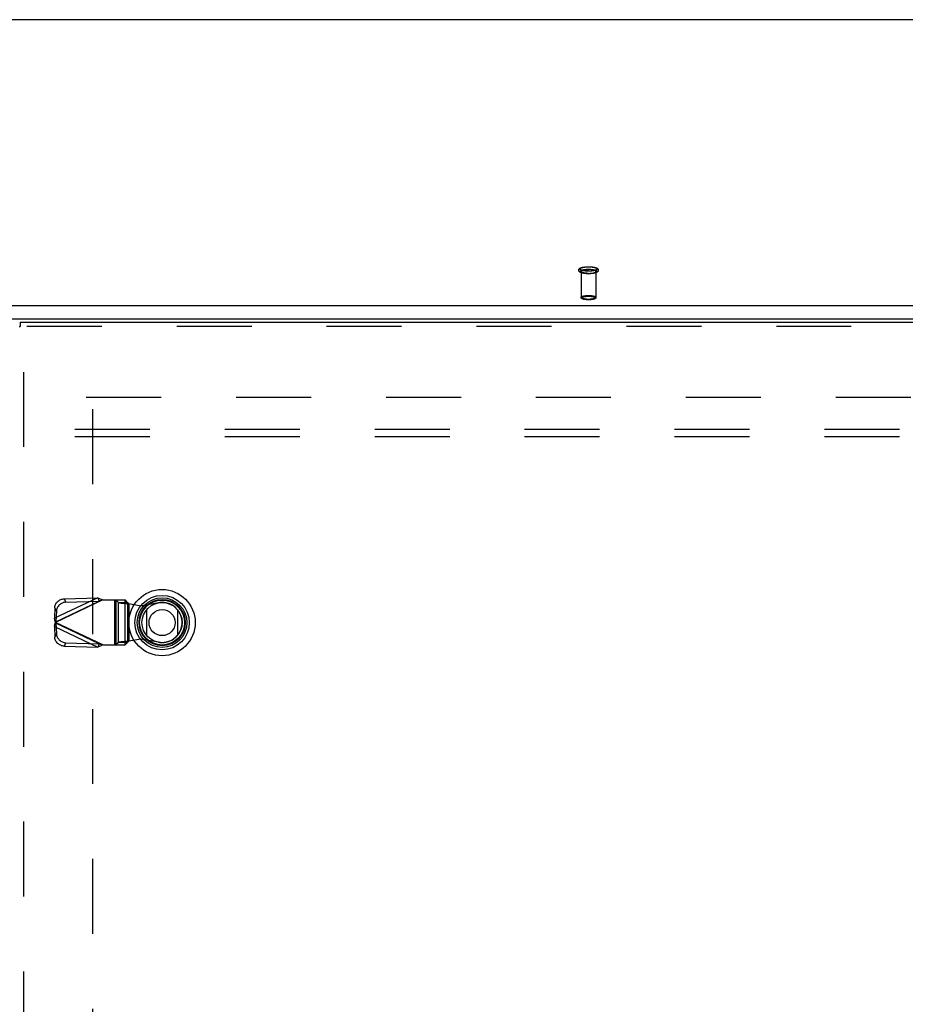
# Model space of a CAD drawing. Header units: inches. Extents: x 0 to 227, y 0 to 147.
# Tile 183 of 256: x 71 to 86, y 90 to 106. Entities that reach past the tile are written whole.
import ezdxf

# ---------------------------------------------------------------- set-up
doc = ezdxf.new("R2010")
doc.units = ezdxf.units.IN
doc.header["$LTSCALE"] = 12.466667
doc.header["$MEASUREMENT"] = 0
doc.linetypes.add('HIDDEN', pattern=[0.2, 0.1, -0.1])
doc.layers.get('0').update_dxf_attribs({"linetype": 'CONTINUOUS'})
for name, color, linetype in [('DEFAULT_2', 8, 'HIDDEN'), ('RIGHTHAND_DOOR_ASSEMBLY', 7, 'CONTINUOUS'), ('SUBPANEL', 7, 'CONTINUOUS')]:
    doc.layers.add(name, color=color, linetype=linetype)

msp = doc.modelspace()

# ---------------------------------------------------------------- linework, layer by layer
at = {"color": 7, "linetype": 'Continuous'}
for p, q in [((100.725, 106.398), (40.954, 106.398)), ((42.574, 101.641), (99.105, 101.641)), ((42.589, 101.423), (99.089, 101.423))]:
    msp.add_line(p, q, dxfattribs=at)
at = {"layer": 'DEFAULT_2', "color": 8, "linetype": 'HIDDEN'}
for p, q in [((80.715, 102.209), (80.715, 101.777)), ((80.963, 102.209), (80.963, 101.777)), ((72.485, 100.117), (99.089, 100.117)), ((72.589, 99.916), (72.589, 43.319))]:
    msp.add_line(p, q, dxfattribs=at)
for points in [[(80.839, 102.171), (80.827, 102.171), (80.816, 102.172), (80.804, 102.172), (80.793, 102.173), (80.782, 102.174), (80.771, 102.176), (80.76, 102.177), (80.75, 102.179), (80.74, 102.181), (80.731, 102.183), (80.722, 102.186), (80.714, 102.189), (80.707, 102.192), (80.701, 102.195), (80.696, 102.198), (80.691, 102.201), (80.687, 102.204), (80.684, 102.208), (80.681, 102.212), (80.679, 102.216), (80.677, 102.22), (80.676, 102.224), (80.676, 102.229), (80.676, 102.233), (80.677, 102.237), (80.678, 102.242), (80.68, 102.246), (80.683, 102.25), (80.687, 102.254), (80.691, 102.258), (80.695, 102.261), (80.7, 102.264), (80.707, 102.267), (80.714, 102.27), (80.722, 102.273), (80.731, 102.276), (80.74, 102.278), (80.75, 102.28), (80.76, 102.282), (80.771, 102.283), (80.782, 102.285), (80.793, 102.286), (80.804, 102.287), (80.816, 102.287), (80.827, 102.288), (80.839, 102.288)], [(80.839, 102.214), (80.829, 102.214), (80.818, 102.214), (80.808, 102.214), (80.798, 102.215), (80.788, 102.216), (80.778, 102.217), (80.768, 102.218), (80.759, 102.22), (80.751, 102.222), (80.743, 102.223), (80.735, 102.225), (80.728, 102.227), (80.722, 102.23), (80.716, 102.232), (80.711, 102.234), (80.707, 102.237), (80.704, 102.239), (80.701, 102.242), (80.699, 102.245), (80.698, 102.248), (80.697, 102.25), (80.698, 102.253), (80.699, 102.256), (80.701, 102.258), (80.704, 102.261), (80.707, 102.264), (80.711, 102.266), (80.716, 102.269), (80.722, 102.271), (80.728, 102.273), (80.735, 102.275), (80.743, 102.277), (80.751, 102.279), (80.759, 102.281), (80.768, 102.282), (80.778, 102.283), (80.788, 102.285), (80.798, 102.285), (80.808, 102.286), (80.818, 102.287), (80.829, 102.287), (80.839, 102.287)], [(80.839, 102.172), (80.829, 102.172), (80.818, 102.172), (80.808, 102.173), (80.798, 102.174), (80.788, 102.175), (80.778, 102.176), (80.768, 102.177), (80.759, 102.178), (80.751, 102.18), (80.743, 102.182), (80.735, 102.184), (80.728, 102.186), (80.722, 102.188), (80.716, 102.19), (80.711, 102.193), (80.707, 102.195), (80.704, 102.198), (80.701, 102.201), (80.699, 102.203), (80.698, 102.206), (80.697, 102.209), (80.698, 102.211), (80.699, 102.214), (80.701, 102.217), (80.704, 102.22), (80.707, 102.222), (80.711, 102.225), (80.716, 102.227), (80.722, 102.229), (80.728, 102.232), (80.735, 102.234), (80.743, 102.236), (80.751, 102.237), (80.759, 102.239), (80.768, 102.241), (80.778, 102.242), (80.788, 102.243), (80.798, 102.244), (80.808, 102.245), (80.818, 102.245), (80.829, 102.245), (80.839, 102.245)], [(80.715, 102.209), (80.716, 102.211), (80.717, 102.214), (80.719, 102.216), (80.721, 102.219), (80.725, 102.221), (80.729, 102.223), (80.733, 102.226), (80.739, 102.228), (80.745, 102.23), (80.752, 102.231), (80.759, 102.233), (80.766, 102.235), (80.774, 102.236), (80.783, 102.237), (80.792, 102.238), (80.801, 102.239), (80.81, 102.24), (80.82, 102.24), (80.829, 102.241), (80.839, 102.241)], [(80.839, 102.288), (80.851, 102.288), (80.863, 102.287), (80.874, 102.287), (80.885, 102.286), (80.897, 102.285), (80.907, 102.283), (80.918, 102.282), (80.928, 102.28), (80.938, 102.278), (80.947, 102.276), (80.956, 102.273), (80.964, 102.27), (80.971, 102.267), (80.977, 102.264), (80.983, 102.261), (80.987, 102.258), (80.991, 102.255), (80.994, 102.251), (80.997, 102.247), (81, 102.243), (81.001, 102.239), (81.002, 102.235), (81.003, 102.23), (81.002, 102.226), (81.002, 102.222), (81, 102.217), (80.998, 102.213), (80.995, 102.209), (80.992, 102.205), (80.988, 102.202), (80.983, 102.198), (80.978, 102.195), (80.972, 102.192), (80.965, 102.189), (80.957, 102.186), (80.948, 102.183), (80.938, 102.181), (80.928, 102.179), (80.918, 102.177), (80.908, 102.176), (80.897, 102.174), (80.885, 102.173), (80.874, 102.172), (80.863, 102.172), (80.851, 102.171), (80.839, 102.171)], [(80.839, 102.287), (80.85, 102.287), (80.86, 102.287), (80.871, 102.286), (80.881, 102.285), (80.891, 102.285), (80.901, 102.283), (80.91, 102.282), (80.919, 102.281), (80.928, 102.279), (80.936, 102.277), (80.943, 102.275), (80.95, 102.273), (80.956, 102.271), (80.962, 102.269), (80.967, 102.266), (80.971, 102.264), (80.975, 102.261), (80.978, 102.258), (80.98, 102.256), (80.981, 102.253), (80.981, 102.25), (80.981, 102.248), (80.98, 102.245), (80.978, 102.242), (80.975, 102.239), (80.971, 102.237), (80.967, 102.234), (80.962, 102.232), (80.956, 102.23), (80.95, 102.227), (80.943, 102.225), (80.936, 102.223), (80.928, 102.222), (80.919, 102.22), (80.91, 102.218), (80.901, 102.217), (80.891, 102.216), (80.881, 102.215), (80.871, 102.214), (80.86, 102.214), (80.85, 102.214), (80.839, 102.214)], [(80.839, 102.245), (80.85, 102.245), (80.86, 102.245), (80.871, 102.245), (80.881, 102.244), (80.891, 102.243), (80.901, 102.242), (80.91, 102.241), (80.919, 102.239), (80.928, 102.237), (80.936, 102.236), (80.943, 102.234), (80.95, 102.232), (80.956, 102.229), (80.962, 102.227), (80.967, 102.225), (80.971, 102.222), (80.975, 102.22), (80.978, 102.217), (80.98, 102.214), (80.981, 102.211), (80.981, 102.209), (80.981, 102.206), (80.98, 102.203), (80.978, 102.201), (80.975, 102.198), (80.971, 102.195), (80.967, 102.193), (80.962, 102.19), (80.956, 102.188), (80.95, 102.186), (80.943, 102.184), (80.936, 102.182), (80.928, 102.18), (80.919, 102.178), (80.91, 102.177), (80.901, 102.176), (80.891, 102.175), (80.881, 102.174), (80.871, 102.173), (80.86, 102.172), (80.85, 102.172), (80.839, 102.172)], [(80.963, 102.209), (80.963, 102.211), (80.962, 102.214), (80.96, 102.216), (80.957, 102.219), (80.954, 102.221), (80.95, 102.223), (80.945, 102.226), (80.94, 102.228), (80.933, 102.23), (80.927, 102.231), (80.92, 102.233), (80.912, 102.235), (80.904, 102.236), (80.895, 102.237), (80.887, 102.238), (80.878, 102.239), (80.868, 102.24), (80.859, 102.24), (80.849, 102.241), (80.839, 102.241)], [(80.839, 102.177), (80.829, 102.177), (80.82, 102.177), (80.81, 102.178), (80.801, 102.178), (80.792, 102.179), (80.783, 102.18), (80.774, 102.181), (80.766, 102.183), (80.759, 102.184), (80.752, 102.186), (80.745, 102.188), (80.739, 102.19), (80.733, 102.192), (80.729, 102.194), (80.725, 102.196), (80.721, 102.199), (80.719, 102.201), (80.717, 102.204), (80.716, 102.206), (80.715, 102.209)], [(80.839, 102.177), (80.849, 102.177), (80.859, 102.177), (80.868, 102.178), (80.878, 102.178), (80.887, 102.179), (80.895, 102.18), (80.904, 102.181), (80.912, 102.183), (80.92, 102.184), (80.927, 102.186), (80.933, 102.188), (80.94, 102.19), (80.945, 102.192), (80.95, 102.194), (80.954, 102.196), (80.957, 102.199), (80.96, 102.201), (80.962, 102.204), (80.963, 102.206), (80.963, 102.209)], [(80.715, 101.777), (80.716, 101.78), (80.717, 101.782), (80.719, 101.785), (80.721, 101.787), (80.725, 101.789), (80.729, 101.792), (80.734, 101.794), (80.739, 101.796), (80.746, 101.798), (80.752, 101.8), (80.76, 101.802), (80.767, 101.803), (80.776, 101.805), (80.785, 101.806), (80.794, 101.807), (80.803, 101.808), (80.812, 101.808), (80.821, 101.809), (80.83, 101.809), (80.839, 101.809)], [(80.839, 101.745), (80.83, 101.745), (80.821, 101.745), (80.812, 101.746), (80.803, 101.746), (80.794, 101.747), (80.785, 101.748), (80.776, 101.749), (80.768, 101.751), (80.76, 101.752), (80.752, 101.754), (80.746, 101.756), (80.739, 101.758), (80.734, 101.76), (80.729, 101.762), (80.725, 101.765), (80.721, 101.767), (80.719, 101.769), (80.717, 101.772), (80.716, 101.774), (80.715, 101.777)], [(80.839, 101.737), (80.83, 101.738), (80.821, 101.738), (80.812, 101.738), (80.803, 101.739), (80.795, 101.74), (80.786, 101.741), (80.778, 101.742), (80.77, 101.743), (80.763, 101.745), (80.756, 101.746), (80.749, 101.748), (80.743, 101.75), (80.737, 101.753), (80.732, 101.755), (80.728, 101.757), (80.725, 101.76), (80.722, 101.762), (80.719, 101.765), (80.718, 101.768), (80.716, 101.771), (80.715, 101.774), (80.715, 101.777)], [(80.839, 101.738), (80.831, 101.738), (80.823, 101.738), (80.814, 101.739), (80.806, 101.739), (80.797, 101.74), (80.789, 101.741), (80.781, 101.742), (80.773, 101.743), (80.766, 101.745), (80.759, 101.746), (80.753, 101.748), (80.748, 101.75), (80.742, 101.752), (80.738, 101.754), (80.734, 101.756), (80.731, 101.758), (80.728, 101.76), (80.727, 101.763), (80.726, 101.765), (80.725, 101.767), (80.726, 101.77), (80.727, 101.772), (80.728, 101.774), (80.731, 101.777), (80.734, 101.779), (80.738, 101.781), (80.742, 101.783), (80.747, 101.785), (80.753, 101.787), (80.759, 101.788), (80.766, 101.79), (80.773, 101.791), (80.781, 101.793), (80.789, 101.794), (80.797, 101.795), (80.806, 101.796), (80.814, 101.796), (80.823, 101.797), (80.831, 101.797), (80.839, 101.797)], [(80.839, 101.809), (80.848, 101.809), (80.857, 101.809), (80.866, 101.808), (80.876, 101.808), (80.885, 101.807), (80.894, 101.806), (80.903, 101.805), (80.911, 101.803), (80.919, 101.802), (80.926, 101.8), (80.933, 101.798), (80.939, 101.796), (80.944, 101.794), (80.949, 101.792), (80.954, 101.789), (80.957, 101.787), (80.96, 101.785), (80.962, 101.782), (80.963, 101.78), (80.963, 101.777)], [(80.839, 101.797), (80.847, 101.797), (80.856, 101.797), (80.864, 101.796), (80.873, 101.796), (80.881, 101.795), (80.889, 101.794), (80.897, 101.793), (80.905, 101.791), (80.912, 101.79), (80.919, 101.788), (80.925, 101.787), (80.931, 101.785), (80.936, 101.783), (80.94, 101.781), (80.944, 101.779), (80.947, 101.777), (80.95, 101.774), (80.952, 101.772), (80.953, 101.77), (80.953, 101.767), (80.953, 101.765), (80.952, 101.763), (80.95, 101.76), (80.947, 101.758), (80.944, 101.756), (80.94, 101.754), (80.936, 101.752), (80.931, 101.75), (80.925, 101.748), (80.919, 101.746), (80.912, 101.745), (80.905, 101.743), (80.897, 101.742), (80.889, 101.741), (80.881, 101.74), (80.873, 101.739), (80.864, 101.739), (80.856, 101.738), (80.847, 101.738), (80.839, 101.738)], [(80.963, 101.777), (80.963, 101.774), (80.962, 101.772), (80.96, 101.769), (80.957, 101.767), (80.954, 101.765), (80.949, 101.762), (80.944, 101.76), (80.939, 101.758), (80.933, 101.756), (80.926, 101.754), (80.919, 101.752), (80.911, 101.751), (80.903, 101.749), (80.894, 101.748), (80.885, 101.747), (80.876, 101.746), (80.866, 101.746), (80.857, 101.745), (80.848, 101.745), (80.839, 101.745)], [(80.963, 101.777), (80.963, 101.774), (80.962, 101.771), (80.961, 101.768), (80.959, 101.765), (80.957, 101.762), (80.954, 101.76), (80.95, 101.757), (80.946, 101.755), (80.941, 101.753), (80.935, 101.75), (80.929, 101.748), (80.922, 101.746), (80.915, 101.745), (80.908, 101.743), (80.9, 101.742), (80.892, 101.741), (80.884, 101.74), (80.875, 101.739), (80.866, 101.738), (80.857, 101.738), (80.848, 101.738), (80.839, 101.737)]]:
    msp.add_lwpolyline(points, dxfattribs=at)
at = {"layer": 'RIGHTHAND_DOOR_ASSEMBLY', "color": 7, "linetype": 'Continuous'}
for p, q in [((71.371, 101.292), (71.384, 101.292)), ((71.384, 101.367), (71.384, 101.292)), ((73.49, 96.152), (73.49, 96.583)), ((74.002, 96.583), (74.002, 96.152))]:
    msp.add_line(p, q, dxfattribs=at)
at = {"layer": 'RIGHTHAND_DOOR_ASSEMBLY', "color": 3, "linetype": 'Continuous'}
msp.add_line((71.384, 101.367), (100.17, 101.367), dxfattribs=at)
at = {"layer": 'RIGHTHAND_DOOR_ASSEMBLY', "color": 8, "linetype": 'HIDDEN'}
for p, q in [((100.17, 101.292), (71.384, 101.292)), ((71.446, 41.942), (71.446, 101.292)), ((72.675, 96.781), (71.954, 96.439)), ((72.76, 96.743), (71.972, 96.369)), ((71.981, 96.382), (72.702, 96.725)), ((72.12, 96.763), (72.675, 96.781)), ((72.147, 96.707), (72.12, 96.763)), ((72.147, 96.707), (72.702, 96.725)), ((72.675, 96.781), (72.702, 96.725)), ((72.74, 96.737), (72.721, 96.731)), ((72.76, 96.743), (72.74, 96.737)), ((72.76, 96.743), (73.134, 96.743)), ((72.957, 96.743), (72.957, 95.995)), ((72.976, 96.743), (72.976, 95.995)), ((72.979, 96.743), (73.019, 96.701)), ((73.019, 96.037), (73.019, 96.701)), ((73.019, 96.701), (73.173, 96.701)), ((73.131, 95.995), (73.131, 96.743)), ((73.173, 96.701), (73.134, 96.743)), ((73.173, 96.701), (73.173, 96.037)), ((73.193, 96.683), (73.193, 96.056)), ((73.193, 96.683), (73.39, 96.645)), ((73.39, 96.645), (73.684, 96.699)), ((71.96, 96.611), (71.954, 96.439)), ((71.96, 96.611), (71.987, 96.555)), ((71.987, 96.555), (71.981, 96.382)), ((71.981, 96.382), (71.954, 96.439)), ((71.954, 96.3), (71.981, 96.356)), ((72.76, 95.995), (71.972, 96.369)), ((71.981, 96.356), (71.987, 96.184)), ((72.702, 96.014), (71.981, 96.356)), ((71.954, 96.3), (71.96, 96.127)), ((71.954, 96.3), (72.675, 95.957)), ((71.987, 96.184), (71.96, 96.127)), ((72.12, 95.976), (72.147, 96.032)), ((72.147, 96.032), (72.702, 96.014)), ((72.702, 96.014), (72.675, 95.957)), ((72.76, 95.995), (73.134, 95.995)), ((73.019, 96.037), (72.979, 95.995)), ((73.173, 96.037), (73.019, 96.037)), ((73.134, 95.995), (73.173, 96.037)), ((73.193, 96.056), (73.158, 96.053)), ((73.39, 96.094), (73.193, 96.056)), ((73.684, 96.04), (73.39, 96.094)), ((72.12, 95.976), (72.675, 95.957))]:
    msp.add_line(p, q, dxfattribs=at)
for points in [[(71.96, 96.611), (71.962, 96.626), (71.964, 96.64), (71.968, 96.654), (71.974, 96.668), (71.981, 96.681), (71.989, 96.694), (71.999, 96.706), (72.009, 96.717), (72.021, 96.727), (72.033, 96.736), (72.047, 96.743), (72.061, 96.75), (72.075, 96.755), (72.09, 96.759), (72.105, 96.762), (72.12, 96.763)], [(72.147, 96.707), (72.132, 96.705), (72.117, 96.703), (72.102, 96.699), (72.088, 96.693), (72.074, 96.687), (72.06, 96.679), (72.048, 96.67), (72.036, 96.66), (72.026, 96.649), (72.016, 96.637), (72.008, 96.624), (72.001, 96.611), (71.995, 96.598), (71.991, 96.583), (71.988, 96.569), (71.987, 96.555)], [(72.675, 96.781), (72.689, 96.775), (72.703, 96.769), (72.717, 96.763), (72.731, 96.757), (72.745, 96.75), (72.76, 96.743)], [(72.721, 96.731), (72.712, 96.728), (72.702, 96.725)], [(73.019, 96.701), (73.023, 96.7), (73.028, 96.699), (73.036, 96.697), (73.044, 96.696), (73.055, 96.695), (73.066, 96.693), (73.079, 96.692), (73.093, 96.691), (73.108, 96.689), (73.124, 96.688), (73.141, 96.687), (73.158, 96.685), (73.193, 96.683)], [(73.173, 96.701), (73.174, 96.699), (73.176, 96.697), (73.178, 96.695), (73.18, 96.692), (73.183, 96.69), (73.186, 96.687), (73.189, 96.685), (73.193, 96.683)], [(71.972, 96.369), (71.966, 96.393), (71.963, 96.405), (71.96, 96.416), (71.957, 96.428), (71.954, 96.439)], [(71.954, 96.3), (71.957, 96.311), (71.96, 96.322), (71.963, 96.334)], [(71.963, 96.334), (71.969, 96.357), (71.972, 96.369)], [(71.981, 96.382), (71.98, 96.38), (71.978, 96.378), (71.977, 96.376), (71.975, 96.374), (71.972, 96.369)], [(71.972, 96.369), (71.974, 96.367), (71.977, 96.363)], [(71.977, 96.363), (71.978, 96.361), (71.98, 96.359), (71.981, 96.356)], [(71.987, 96.184), (71.988, 96.17), (71.991, 96.155), (71.995, 96.141), (72.001, 96.127), (72.008, 96.114), (72.016, 96.102), (72.026, 96.09), (72.036, 96.079), (72.048, 96.069), (72.06, 96.06), (72.074, 96.052), (72.088, 96.045), (72.102, 96.04), (72.117, 96.036), (72.132, 96.033), (72.147, 96.032)], [(72.12, 95.976), (72.105, 95.977), (72.09, 95.979), (72.075, 95.983), (72.061, 95.989), (72.047, 95.995), (72.033, 96.003), (72.021, 96.012), (72.009, 96.022), (71.999, 96.033), (71.989, 96.045), (71.981, 96.058), (71.974, 96.071), (71.968, 96.084), (71.964, 96.099), (71.962, 96.113), (71.96, 96.127)], [(72.76, 95.995), (72.745, 95.989), (72.731, 95.982), (72.717, 95.976), (72.703, 95.969), (72.689, 95.963), (72.675, 95.957)], [(72.702, 96.014), (72.712, 96.011), (72.721, 96.008), (72.731, 96.005), (72.76, 95.995)], [(73.158, 96.053), (73.141, 96.052), (73.124, 96.051), (73.108, 96.049), (73.093, 96.048), (73.079, 96.047), (73.066, 96.045), (73.055, 96.044), (73.044, 96.043), (73.036, 96.041), (73.028, 96.04), (73.023, 96.039), (73.019, 96.037)], [(73.173, 96.037), (73.174, 96.04), (73.176, 96.042), (73.178, 96.044), (73.18, 96.047), (73.183, 96.049), (73.186, 96.051), (73.189, 96.054), (73.193, 96.056)]]:
    msp.add_lwpolyline(points, dxfattribs=at)
at = {"layer": 'RIGHTHAND_DOOR_ASSEMBLY', "color": 7, "linetype": 'Continuous'}
for radius in [0.551, 0.453, 0.413, 0.384, 0.374, 0.335, 0.217]:
    msp.add_circle((73.746, 96.367), radius, dxfattribs=at)
at = {"layer": 'RIGHTHAND_DOOR_ASSEMBLY', "color": 8, "linetype": 'HIDDEN'}
msp.add_arc((73.744, 96.369), 0.335, 259.673, 100.327, dxfattribs=at)
at = {"layer": 'SUBPANEL', "color": 8, "linetype": 'HIDDEN'}
for p, q in [((44.87, 99.586), (96.808, 99.586)), ((44.87, 99.461), (96.808, 99.461))]:
    msp.add_line(p, q, dxfattribs=at)

doc.saveas('drawing.dxf')
